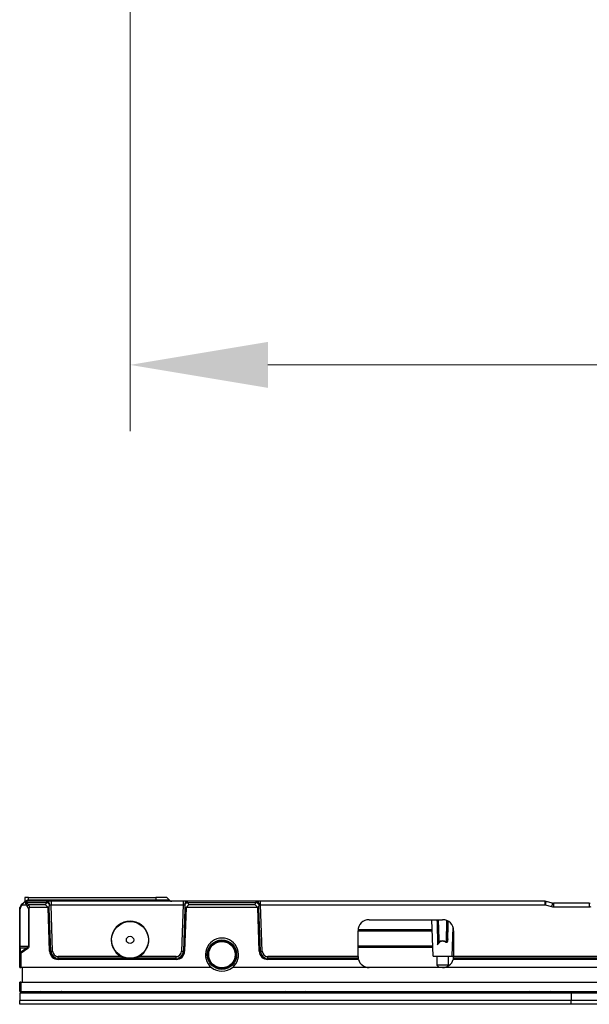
# Model space of a CAD drawing. Header units: millimetres. Extents: x -1086 to 4901, y 927 to 9917.
# Tile 73 of 85: x 2450 to 2604, y 8983 to 9250. Entities that reach past the tile are written whole.
import ezdxf

# ---------------------------------------------------------------- set-up
doc = ezdxf.new("R2010")
doc.units = ezdxf.units.MM
doc.header["$PDSIZE"] = -1
doc.layers.add('7标注层', color=6, linetype='Continuous', lineweight=15)
doc.styles.add('ARIAL', font='arial.ttf')
doc.dimstyles.new(')CCC-35A1', dxfattribs={"dimscale": 20, "dimtxt": 1.5, "dimasz": 2.5, "dimexe": 1.2, "dimexo": 0, "dimgap": 0.5, "dimtad": 1, "dimzin": 12, "dimdsep": 46, "dimtxsty": 'ARIAL', "dimcen": 0.5, "dimclrd": 6, "dimclre": 6, "dimclrt": 6, "dimadec": 3, "dimazin": 3, "dimtfac": 1, "dimtmove": 0, "dimatfit": 3, "dimfxl": 1, "dimlwd": 13, "dimlwe": 13, "dimarcsym": 0})

# ---------------------------------------------------------------- blocks, each defined once
blk = doc.blocks.new('*D80')
at = {"layer": '7标注层', "color": 6, "lineweight": 13}
for p, q in [((2479.55, 9282.4), (2479.55, 9138.41)), ((3019.55, 9282.4), (3019.55, 9138.41)), ((2517.05, 9156.41), (2982.05, 9156.41))]:
    blk.add_line(p, q, dxfattribs=at)
at = {"layer": '7标注层', "color": 6}
for points in [[(2517.05, 9162.66), (2517.05, 9150.16), (2479.55, 9156.41)], [(2982.05, 9150.16), (2982.05, 9162.66), (3019.55, 9156.41)]]:
    blk.add_solid(points, dxfattribs=at)
at = {"layer": 'Defpoints', "color": 0}
for p in [(2479.55, 9282.4), (3019.55, 9282.4), (3019.55, 9156.41)]:
    blk.add_point(p, dxfattribs=at)
at = {"layer": '7标注层', "color": 6, "insert": (2749.55, 9178.33), "char_height": 22.5, "attachment_point": 5, "style": 'ARIAL'}
blk.add_mtext('540 [21.26][21.26]', dxfattribs=at)

msp = doc.modelspace()

# ---------------------------------------------------------------- linework, layer by layer
at = {"color": 7, "linetype": 'Continuous', "lineweight": 25}
for p, q in [((2450.657, 9010.277), (2450.303, 9009.924)), ((2450.981, 9011.57), (2450.953, 9010.482)), ((2451.963, 9011.57), (2450.981, 9011.57)), ((2451.649, 9010.57), (2451.364, 9010.57)), ((2451.503, 9010.277), (2456.892, 9010.277)), ((2456.892, 9010.57), (2451.649, 9010.57)), ((2451.929, 9010.57), (2451.945, 9010.863)), ((2451.945, 9010.863), (2451.963, 9011.57)), ((2486.549, 9010.863), (2451.945, 9010.863)), ((2451.963, 9011.57), (2486.549, 9011.57)), ((2456.892, 9010.277), (2456.892, 9010.57)), ((2458.066, 9010.57), (2456.892, 9010.57)), ((2458.066, 9010.57), (2458.066, 9009.597)), ((2494.033, 9010.57), (2458.066, 9010.57)), ((2486.549, 9011.57), (2486.549, 9010.863)), ((2489.549, 9011.57), (2486.549, 9011.57)), ((2490.257, 9010.863), (2486.549, 9010.863)), ((2486.549, 9010.863), (2486.549, 9010.57)), ((2490.257, 9010.863), (2489.549, 9011.57)), ((2494.033, 9010.57), (2494.033, 9009.597)), ((2495.207, 9010.57), (2494.033, 9010.57)), ((2495.207, 9010.277), (2495.207, 9010.57)), ((2513.892, 9010.57), (2495.207, 9010.57)), ((2495.207, 9010.277), (2513.892, 9010.277)), ((2513.892, 9010.277), (2513.892, 9010.57)), ((2515.066, 9010.57), (2513.892, 9010.57)), ((2515.066, 9009.597), (2515.066, 9010.57)), ((2592.426, 9010.57), (2515.066, 9010.57)), ((2592.426, 9009.597), (2592.426, 9010.57)), ((2594.43, 9010.1), (2592.669, 9010.54)), ((2449.584, 9008.549), (2449.696, 9008.549)), ((2449.584, 8998.277), (2449.584, 9008.549)), ((2449.696, 8998.277), (2449.696, 9008.549)), ((2450.303, 9009.924), (2449.989, 9009.61)), ((2449.989, 9009.256), (2450.303, 9009.57)), ((2450.303, 9009.57), (2451.296, 9009.57)), ((2451.296, 9009.57), (2451.61, 9009.256)), ((2451.964, 9009.61), (2451.649, 9009.924)), ((2451.903, 9008.549), (2452.073, 9008.549)), ((2451.903, 9008.549), (2451.903, 8998.277)), ((2456.617, 9009.61), (2451.964, 9009.61)), ((2452.073, 9008.549), (2452.073, 8998.277)), ((2457.275, 9008.871), (2452.233, 9008.871)), ((2457.69, 8996.99), (2457.275, 9008.871)), ((2458.006, 8997.001), (2457.602, 9008.577)), ((2458.506, 8997.005), (2458.066, 9009.597)), ((2458.066, 9009.597), (2494.033, 9009.597)), ((2494.033, 9009.597), (2493.593, 8997.005)), ((2494.497, 9008.577), (2494.093, 8997.001)), ((2494.824, 9008.871), (2494.409, 8996.99)), ((2514.275, 9008.871), (2494.824, 9008.871)), ((2513.617, 9009.61), (2495.482, 9009.61)), ((2514.69, 8996.99), (2514.275, 9008.871)), ((2515.006, 8997.001), (2514.602, 9008.577)), ((2515.506, 8997.005), (2515.066, 9009.597)), ((2515.066, 9009.597), (2592.426, 9009.597)), ((2592.426, 9009.597), (2594.187, 9009.156)), ((2594.673, 9010.07), (2594.673, 9009.097)), ((2604.426, 9010.07), (2594.673, 9010.07)), ((2594.673, 9009.097), (2604.426, 9009.097)), ((2604.426, 9010.07), (2604.426, 9009.097)), ((2544.549, 9005.57), (2564.549, 9005.57)), ((2562, 8995.67), (2561.654, 9005.57)), ((2563.162, 9005.57), (2563.299, 9000.351)), ((2565.8, 9000.351), (2565.928, 9005.235)), ((2541.549, 8995.57), (2541.549, 9002.57)), ((2541.549, 9002.57), (2561.759, 9002.57)), ((2567.375, 9003.578), (2567.099, 8995.67)), ((2567.34, 9002.57), (2567.549, 9002.57)), ((2567.549, 9002.57), (2567.549, 8995.57)), ((2449.584, 8998.277), (2449.696, 8998.277)), ((2449.584, 8996.453), (2449.584, 8997.72)), ((2451.903, 8998.277), (2449.696, 8998.277)), ((2451.592, 8997.924), (2449.799, 8996.656)), ((2449.799, 8997.924), (2451.592, 8997.924)), ((2449.799, 8996.656), (2449.799, 8997.924)), ((2451.736, 8997.72), (2449.943, 8996.453)), ((2451.592, 8997.924), (2451.736, 8997.72)), ((2451.903, 8998.277), (2452.073, 8998.277)), ((2457.69, 8996.99), (2458.006, 8997.001)), ((2494.409, 8996.99), (2494.093, 8997.001)), ((2514.69, 8996.99), (2515.006, 8997.001)), ((2541.549, 8998.07), (2561.916, 8998.07)), ((2567.183, 8998.07), (2567.549, 8998.07)), ((2449.584, 8996.303), (2449.584, 8996.453)), ((2449.584, 8992.57), (2449.584, 8996.303)), ((2449.584, 8996.303), (2449.866, 8996.303)), ((2449.799, 8996.656), (2449.943, 8996.453)), ((2449.866, 8996.303), (2449.866, 8992.57)), ((2477.174, 8995.557), (2460.005, 8995.557)), ((2460.005, 8995.07), (2460.005, 8995.557)), ((2478.544, 8995.07), (2460.005, 8995.07)), ((2460.005, 8994.754), (2460.005, 8995.07)), ((2492.094, 8994.754), (2460.005, 8994.754)), ((2492.094, 8995.07), (2480.554, 8995.07)), ((2492.094, 8995.557), (2481.925, 8995.557)), ((2492.094, 8995.07), (2492.094, 8995.557)), ((2492.094, 8994.754), (2492.094, 8995.07)), ((2517.005, 8995.07), (2517.005, 8995.557)), ((2541.549, 8995.557), (2517.005, 8995.557)), ((2517.005, 8994.754), (2517.005, 8995.07)), ((2541.591, 8995.07), (2517.005, 8995.07)), ((2541.663, 8994.754), (2517.005, 8994.754)), ((2562, 8995.67), (2567.099, 8995.67)), ((2563.049, 8993.17), (2563.049, 8995.67)), ((2566.049, 8995.67), (2566.049, 8993.17)), ((2567.099, 8995.67), (2567.549, 8995.67)), ((2707.094, 8994.754), (2567.436, 8994.754)), ((2707.094, 8995.07), (2567.507, 8995.07)), ((2707.094, 8995.557), (2567.549, 8995.557)), ((2449.584, 8992.57), (2449.866, 8992.57)), ((2501.721, 8992.57), (2449.866, 8992.57)), ((2450.249, 8992.57), (2450.249, 8988.57)), ((2544.549, 8992.57), (2507.378, 8992.57)), ((2564.549, 8992.57), (2544.549, 8992.57)), ((2563.549, 8992.67), (2563.049, 8993.17)), ((2566.049, 8993.17), (2563.049, 8993.17)), ((2563.549, 8992.67), (2565.318, 8992.67)), ((2716.721, 8992.57), (2564.549, 8992.57)), ((2566.049, 8993.17), (2565.664, 8992.785)), ((2449.584, 8986.07), (2449.584, 8988.57)), ((2449.866, 8988.57), (2449.584, 8988.57)), ((2449.584, 8986.07), (2449.866, 8986.07)), ((2449.866, 8988.57), (3049.233, 8988.57)), ((2449.866, 8988.57), (2449.866, 8986.07)), ((2449.866, 8986.07), (3049.233, 8986.07)), ((2452.049, 8985.57), (2452.138, 8986.07)), ((2453.049, 8985.57), (2453.049, 8986.07)), ((2456.049, 8986.07), (2456.049, 8985.822)), ((2460.049, 8986.07), (2460.049, 8985.822)), ((2463.049, 8986.07), (2463.049, 8985.57)), ((2507.549, 8986.07), (2507.549, 8985.57)), ((2513.549, 8985.57), (2513.549, 8986.07)), ((2516.549, 8986.07), (2516.549, 8985.57)), ((2519.549, 8985.57), (2519.549, 8986.07)), ((2522.549, 8986.07), (2522.549, 8985.822)), ((2526.549, 8986.07), (2526.549, 8985.822)), ((2529.549, 8986.07), (2529.549, 8985.57)), ((2541.549, 8986.07), (2541.549, 8985.57)), ((2581.049, 8985.57), (2581.049, 8986.07)), ((2584.049, 8986.07), (2584.049, 8985.57)), ((2586.049, 8985.57), (2586.049, 8986.07)), ((2589.049, 8986.07), (2589.049, 8985.822)), ((2593.049, 8986.07), (2593.049, 8985.822)), ((2596.049, 8986.07), (2596.049, 8985.57)), ((2597.036, 8986.07), (2597.049, 8985.57)), ((2598.799, 8986.07), (2598.799, 8985.57)), ((2600.299, 8985.57), (2600.299, 8986.07)), ((2602.049, 8985.57), (2602.063, 8986.07)), ((2603.049, 8985.57), (2603.049, 8986.07)), ((2599.549, 8985.57), (2449.549, 8985.57)), ((2449.549, 8985.57), (2449.549, 8983.57)), ((2599.549, 8983.57), (2449.549, 8983.57)), ((2449.549, 8982.57), (2449.549, 8983.57)), ((2450.005, 8985.822), (2450.475, 8985.822)), ((2450.005, 8985.822), (2450.049, 8985.57)), ((2450.549, 8985.57), (2450.549, 8985.827)), ((2455.496, 8985.876), (2455.504, 8985.827)), ((2455.504, 8985.827), (2455.549, 8985.57)), ((2455.51, 8985.822), (2456.049, 8985.822)), ((2456.049, 8985.822), (2460.049, 8985.822)), ((2456.049, 8985.57), (2456.049, 8985.822)), ((2460.049, 8985.822), (2460.589, 8985.822)), ((2460.049, 8985.822), (2460.049, 8985.57)), ((2460.549, 8985.57), (2460.595, 8985.827)), ((2521.996, 8985.876), (2522.004, 8985.827)), ((2522.004, 8985.827), (2522.049, 8985.57)), ((2522.01, 8985.822), (2522.549, 8985.822)), ((2522.549, 8985.822), (2526.549, 8985.822)), ((2522.549, 8985.57), (2522.549, 8985.822)), ((2526.549, 8985.822), (2527.089, 8985.822)), ((2526.549, 8985.822), (2526.549, 8985.57)), ((2527.049, 8985.57), (2527.095, 8985.827)), ((2588.496, 8985.876), (2588.504, 8985.827)), ((2588.504, 8985.827), (2588.549, 8985.57)), ((2588.51, 8985.822), (2589.049, 8985.822)), ((2589.049, 8985.822), (2593.049, 8985.822)), ((2589.049, 8985.57), (2589.049, 8985.822)), ((2593.049, 8985.822), (2593.589, 8985.822)), ((2593.049, 8985.822), (2593.049, 8985.57)), ((2593.549, 8985.57), (2593.595, 8985.827)), ((2749.549, 8985.57), (2599.549, 8985.57)), ((2599.549, 8985.57), (2599.549, 8983.57)), ((2749.549, 8983.57), (2599.549, 8983.57)), ((2599.549, 8982.57), (2599.549, 8983.57)), ((2599.549, 8982.57), (2449.549, 8982.57)), ((2749.549, 8982.57), (2599.549, 8982.57))]:
    msp.add_line(p, q, dxfattribs=at)
at = {"color": 8, "linetype": 'Continuous', "lineweight": 25}
for p, q in [((2563.598, 9000.241), (2563.459, 9005.57)), ((2565.635, 9005.367), (2565.482, 8999.532)), ((2561.749, 9002.862), (2541.564, 9002.862)), ((2567.535, 9002.862), (2567.35, 9002.862)), ((2561.906, 8998.362), (2541.549, 8998.362)), ((2567.549, 8998.362), (2567.193, 8998.362)), ((2451.549, 8986.07), (2451.549, 8985.57)), ((2598.049, 8985.57), (2598.036, 8986.07)), ((2601.063, 8986.07), (2601.05, 8985.57))]:
    msp.add_line(p, q, dxfattribs=at)
at = {"color": 8, "linetype": 'Continuous', "lineweight": 25, "flags": 128}
msp.add_lwpolyline([(2565.946, 9000.354), (2565.961, 9000.954), (2566.022, 9003.352), (2566.068, 9005.15)], dxfattribs=at)
at = {"color": 7, "linetype": 'Continuous', "lineweight": 25, "flags": 128}
msp.add_lwpolyline([(2563.598, 9000.241), (2563.54, 9000.242), (2563.484, 9000.247), (2563.433, 9000.257), (2563.387, 9000.271), (2563.35, 9000.287), (2563.322, 9000.307), (2563.305, 9000.329), (2563.299, 9000.351)], dxfattribs=at)
at = {"color": 7, "linetype": 'Continuous', "lineweight": 25}
for centre, radius in [((2479.549, 9000.07), 5), ((2479.549, 9000.07), 1), ((2504.549, 8996.07), 4), ((2504.549, 8996.07), 3.786), ((2504.549, 8996.07), 3.6)]:
    msp.add_circle(centre, radius, dxfattribs=at)
for centre, radius, start, end in [((2451.364, 9009.57), 1, 90, 135), ((2450.708, 9010.19), 0.102, 59.43168, 120.56832), ((2451.378, 9009.715), 0.576, 77.45967, 102.54033), ((2456.776, 9009.677), 0.901, 355.96693, 82.56141), ((2456.37, 9008.87), 1.501, 29.70238, 69.65583), ((2490.964, 9011.57), 1, 225, 270), ((2495.323, 9009.677), 0.901, 97.43859, 184.03307), ((2495.728, 9008.87), 1.501, 110.34417, 150.29762), ((2513.776, 9009.677), 0.901, 355.96693, 82.56141), ((2513.37, 9008.87), 1.501, 29.70238, 69.65583), ((2592.426, 9009.57), 1, 75.96376, 90), ((2629.379, 9000.605), 38.03, 164.85633, 166.32472), ((2631.14, 9000.165), 38.03, 164.85633, 166.32472), ((2594.673, 9011.07), 1, 255.96376, 270), ((2604.426, 9011.07), 1, 270, 284.03624), ((2451.049, 9008.549), 1.5, 135, 167.5985), ((2450.696, 9008.549), 1, 135, 180), ((2450.243, 9009.433), 0.309, 145.14306, 214.85694), ((2450.557, 9009.747), 0.309, 145.14306, 214.85694), ((2452.026, 9009.194), 0.821, 117.27378, 152.72622), ((2452.34, 9008.88), 0.821, 117.27378, 152.72622), ((2450.903, 9008.549), 1, 0, 45), ((2594.673, 9011.097), 2, 255.96376, 270), ((2604.426, 9011.097), 2, 270, 284.03624), ((2479.549, 9000.07), 5.1, 297.75841, 242.24159), ((2544.549, 9002.57), 3, 90, 180), ((2564.549, 9002.57), 3, 0, 90), ((2504.549, 8996.07), 4.5, 308.94244, 231.05756), ((2563.614, 9000.012), 0.565, 232.93553, 261.20906), ((2566.266, 8998.755), 1.104, 135.23999, 142.65682), ((2565.893, 8999.266), 1.089, 87.19746, 94.86212), ((2449.981, 8997.517), 0.445, 114.01421, 152.83711), ((2460.005, 8997.07), 2.316, 182, 270), ((2458.214, 9001.78), 4.784, 267.50607, 273.49404), ((2460.005, 8997.07), 2, 182, 270), ((2460.005, 8997.057), 1.5, 182, 270), ((2492.094, 8997.057), 1.5, 270, 358), ((2492.094, 8997.07), 2, 270, 358), ((2492.094, 8997.07), 2.316, 270, 358), ((2493.885, 9001.78), 4.784, 266.50596, 272.49393), ((2517.005, 8997.07), 2.316, 182, 270), ((2515.214, 9001.78), 4.784, 267.50607, 273.49404), ((2517.005, 8997.07), 2, 182, 270), ((2517.005, 8997.057), 1.5, 182, 270), ((2449.981, 8996.249), 0.445, 114.01421, 152.83711), ((2450.049, 8996.303), 0.184, 125.26439, 180), ((2544.549, 8995.57), 3, 180, 180.24997), ((2544.549, 8995.57), 3, 195.78768, 269.99992), ((2564.549, 8995.57), 3, 270.00008, 344.21232), ((2564.549, 8995.57), 3, 359.75003, 0), ((2504.549, 8996.07), 4.5, 231.05756, 308.94244), ((2449.71, 8985.77), 0.3, 10, 90), ((2450.018, 8985.876), 0.46, 353.37681, 25.03401), ((2455.216, 8985.772), 0.298, 9.68037, 89.79261), ((2460.883, 8985.772), 0.298, 90.20739, 170.31963), ((2460.889, 8985.775), 0.299, 99.12671, 169.92379), ((2521.716, 8985.772), 0.298, 9.68037, 89.79261), ((2527.383, 8985.772), 0.298, 90.20739, 170.31963), ((2527.389, 8985.775), 0.299, 99.12671, 169.92379), ((2588.216, 8985.772), 0.298, 9.68037, 89.79261), ((2593.883, 8985.772), 0.298, 90.20739, 170.31963), ((2593.889, 8985.775), 0.299, 99.12671, 169.92379)]:
    msp.add_arc(centre, radius, start, end, dxfattribs=at)
at = {"color": 8, "linetype": 'Continuous', "lineweight": 25}
for centre, radius, start, end in [((2451.875, 9009.77), 1.095, 86.35276, 135.96335), ((2445.614, 8985.437), 4.951, 4.52485, 7.35102), ((2450.435, 8987.122), 1.3, 275.04031, 305.97207)]:
    msp.add_arc(centre, radius, start, end, dxfattribs=at)
at = {"color": 7, "linetype": 'Continuous', "lineweight": 25, "extrusion": (0, 0, -1)}
for centre, major_axis, ratio, start_param, end_param in [((2450.657, 9009.57), (-0.548, -0.988), 0.2768356, 1.4185482, 2.2039463), ((2451.364, 9009.57), (0, -1), 0.8535534, 2.3561945, 3.1415927), ((2452.357, 9009.57), (1.078, -0.747), 0.6161255, 2.2975395, 3.0829376), ((2451.649, 9009.57), (0, -1), 0.5606602, 2.3561945, 3.1415927), ((2452.357, 9009.924), (0.854, -0.354), 0.4142136, 2.3561945, 3.1415927), ((2451.649, 9009.57), (0, -1), 0.2071068, 2.3561945, 3.1415927), ((2458.101, 9009.318), (0.72, -1.379), 0.9561968, 2.2244956, 2.7062617), ((2493.998, 9009.318), (-0.72, -1.379), 0.9561968, 3.5769236, 4.0586897), ((2515.101, 9009.318), (0.72, -1.379), 0.9561968, 2.2244956, 2.7062617), ((2451.257, 9008.549), (0, -1.5), 0.6666667, 3.9269908, 4.495942), ((2458.101, 9008.611), (0.074, -1.567), 0.318468, 1.6089609, 2.2805077), ((2458.067, 9009.57), (0.502, -0.035), 0.0517525, 3.807703, 4.706039), ((2494.032, 9009.57), (0.502, 0.035), 0.0517525, 4.7187389, 5.617075), ((2493.998, 9008.611), (-0.074, -1.567), 0.318468, 4.0026777, 4.6742244), ((2515.101, 9008.611), (0.074, -1.567), 0.318468, 1.6089609, 2.2805077), ((2515.067, 9009.57), (0.502, -0.035), 0.0517525, 3.807703, 4.706039), ((2564.549, 8993.453), (0, -6.459), 0.4271464, 2.762303, 3.4863467), ((2450.049, 8998.277), (0, -0.5), 0.7071068, 0.7853982, 1.5707963), ((2450.842, 8998.277), (1.061, 0), 0.4714045, 0, 0.7853982)]:
    msp.add_ellipse(centre, major_axis=major_axis, ratio=ratio, start_param=start_param, end_param=end_param, dxfattribs=at)
at = {"color": 7, "linetype": 'Continuous', "lineweight": 25}
for points, knots in [([(2449.584, 9008.549), (2449.584, 9008.615), (2449.584, 9008.681), (2449.584, 9008.775), (2449.584, 9008.805), (2449.584, 9008.854), (2449.584, 9008.871), (2449.584, 9008.871)], [0, 0, 0, 0, 0.5, 0.5, 0.75, 0.75, 1, 1, 1, 1]), ([(2452.233, 9008.871), (2452.2, 9008.871), (2452.168, 9008.854), (2452.124, 9008.805), (2452.11, 9008.774), (2452.079, 9008.68), (2452.073, 9008.615), (2452.073, 9008.549)], [0, 0, 0, 0, 0.25, 0.25, 0.5, 0.5, 1, 1, 1, 1]), ([(2457.281, 9008.882), (2457.167, 9009.018), (2457.054, 9009.147), (2456.887, 9009.329), (2456.832, 9009.389), (2456.723, 9009.503), (2456.668, 9009.559), (2456.617, 9009.61)], [0, 0, 0, 0, 0.5, 0.5, 0.75, 0.75, 1, 1, 1, 1]), ([(2457.281, 9008.882), (2457.369, 9008.819), (2457.447, 9008.757), (2457.532, 9008.668), (2457.556, 9008.639), (2457.582, 9008.601), (2457.589, 9008.59), (2457.599, 9008.575), (2457.602, 9008.571), (2457.602, 9008.577)], [0, 0, 0, 0, 0.5, 0.5, 0.75, 0.75, 0.875, 0.875, 1, 1, 1, 1]), ([(2457.602, 9008.577), (2457.601, 9008.6), (2457.6, 9008.623), (2457.599, 9008.645), (2457.599, 9008.646), (2457.599, 9008.646), (2457.599, 9008.647)], [0, 0, 0, 0, 0.00035326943, 0.00035326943, 0.00035326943, 0.00036258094, 0.00036258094, 0.00036258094, 0.00036258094]), ([(2494.497, 9008.577), (2494.497, 9008.566), (2494.508, 9008.589), (2494.542, 9008.638), (2494.566, 9008.667), (2494.652, 9008.757), (2494.73, 9008.82), (2494.818, 9008.882)], [0, 0, 0, 0, 0.25, 0.25, 0.5, 0.5, 1, 1, 1, 1]), ([(2494.497, 9008.577), (2494.498, 9008.6), (2494.499, 9008.623), (2494.5, 9008.645), (2494.5, 9008.646), (2494.5, 9008.646), (2494.5, 9008.647)], [0, 0, 0, 0, 0.00035326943, 0.00035326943, 0.00035326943, 0.00036258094, 0.00036258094, 0.00036258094, 0.00036258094]), ([(2494.818, 9008.882), (2494.932, 9009.018), (2495.045, 9009.147), (2495.212, 9009.329), (2495.267, 9009.389), (2495.376, 9009.503), (2495.431, 9009.559), (2495.482, 9009.61)], [0, 0, 0, 0, 0.5, 0.5, 0.75, 0.75, 1, 1, 1, 1]), ([(2514.281, 9008.882), (2514.167, 9009.018), (2514.054, 9009.147), (2513.887, 9009.329), (2513.832, 9009.389), (2513.723, 9009.503), (2513.668, 9009.559), (2513.617, 9009.61)], [0, 0, 0, 0, 0.5, 0.5, 0.75, 0.75, 1, 1, 1, 1]), ([(2514.281, 9008.882), (2514.369, 9008.819), (2514.447, 9008.757), (2514.532, 9008.668), (2514.556, 9008.639), (2514.582, 9008.601), (2514.589, 9008.59), (2514.599, 9008.575), (2514.602, 9008.571), (2514.602, 9008.577)], [0, 0, 0, 0, 0.5, 0.5, 0.75, 0.75, 0.875, 0.875, 1, 1, 1, 1]), ([(2514.602, 9008.577), (2514.601, 9008.6), (2514.6, 9008.623), (2514.599, 9008.645), (2514.599, 9008.646), (2514.599, 9008.646), (2514.599, 9008.647)], [0, 0, 0, 0, 0.00035326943, 0.00035326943, 0.00035326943, 0.00036258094, 0.00036258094, 0.00036258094, 0.00036258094]), ([(2563.194, 8998.753), (2563.306, 8998.945), (2563.433, 8999.129), (2563.659, 8999.378), (2563.74, 8999.456), (2563.917, 8999.596), (2564.015, 8999.659), (2564.224, 8999.755), (2564.339, 8999.788), (2564.569, 8999.811), (2564.689, 8999.801), (2564.914, 8999.741), (2565.021, 8999.692), (2565.215, 8999.573), (2565.305, 8999.502), (2565.388, 8999.425)], [0, 0, 0, 0, 0.25, 0.25, 0.375, 0.375, 0.5, 0.5, 0.625, 0.625, 0.75, 0.75, 0.875, 0.875, 1, 1, 1, 1]), ([(2563.528, 8999.453), (2563.467, 8999.342), (2563.408, 8999.227), (2563.297, 8998.993), (2563.244, 8998.874), (2563.194, 8998.753)], [0, 0, 0, 0, 0.5, 0.5, 1, 1, 1, 1]), ([(2565.946, 9000.354), (2565.943, 9000.237), (2565.936, 9000.12), (2565.909, 8999.889), (2565.89, 8999.774), (2565.839, 8999.607), (2565.819, 8999.552), (2565.765, 8999.451), (2565.731, 8999.403), (2565.641, 8999.338), (2565.583, 8999.326), (2565.478, 8999.353), (2565.43, 8999.385), (2565.388, 8999.425)], [0, 0, 0, 0, 0.25, 0.25, 0.5, 0.5, 0.625, 0.625, 0.75, 0.75, 0.875, 0.875, 1, 1, 1, 1]), ([(2565.482, 8999.532), (2565.493, 8999.513), (2565.506, 8999.494), (2565.536, 8999.461), (2565.552, 8999.446), (2565.594, 8999.432), (2565.618, 8999.437), (2565.655, 8999.467), (2565.668, 8999.488), (2565.702, 8999.552), (2565.716, 8999.599), (2565.739, 8999.692), (2565.748, 8999.739), (2565.786, 8999.974), (2565.795, 9000.163), (2565.8, 9000.351)], [0, 0, 0, 0, 0.0625, 0.0625, 0.125, 0.125, 0.1875, 0.1875, 0.25, 0.25, 0.375, 0.375, 0.5, 0.5, 1, 1, 1, 1]), ([(2449.584, 8997.72), (2449.584, 8997.786), (2449.584, 8997.863), (2449.584, 8998.053), (2449.584, 8998.163), (2449.584, 8998.277)], [0, 0, 0, 0, 0.5, 0.5, 1, 1, 1, 1]), ([(2452.073, 8998.277), (2452.073, 8998.163), (2452.034, 8998.054), (2451.911, 8997.864), (2451.829, 8997.786), (2451.736, 8997.72)], [0, 0, 0, 0, 0.5, 0.5, 1, 1, 1, 1]), ([(2478.544, 8995.07), (2478.544, 8995.07), (2478.526, 8995.074), (2478.482, 8995.083), (2478.456, 8995.089), (2478.374, 8995.107), (2478.316, 8995.121), (2478.139, 8995.168), (2478.017, 8995.204), (2477.774, 8995.288), (2477.653, 8995.334), (2477.413, 8995.438), (2477.293, 8995.495), (2477.174, 8995.557)], [0, 0, 0, 0, 0.0625, 0.0625, 0.125, 0.125, 0.25, 0.25, 0.5, 0.5, 0.75, 0.75, 1, 1, 1, 1]), ([(2478.544, 8995.07), (2478.544, 8995.07), (2478.578, 8995.064), (2478.651, 8995.05), (2478.692, 8995.043), (2478.82, 8995.022), (2478.91, 8995.01), (2479.18, 8994.981), (2479.366, 8994.97), (2479.735, 8994.97), (2479.918, 8994.98), (2480.19, 8995.01), (2480.28, 8995.022), (2480.407, 8995.043), (2480.449, 8995.05), (2480.503, 8995.06), (2480.52, 8995.064), (2480.546, 8995.069), (2480.554, 8995.07), (2480.554, 8995.07)], [0, 0, 0, 0, 0.0625, 0.0625, 0.125, 0.125, 0.25, 0.25, 0.5, 0.5, 0.75, 0.75, 0.875, 0.875, 0.9375, 0.9375, 0.96875, 0.96875, 1, 1, 1, 1]), ([(2481.925, 8995.557), (2481.688, 8995.433), (2481.447, 8995.329), (2481.082, 8995.204), (2480.96, 8995.168), (2480.782, 8995.121), (2480.724, 8995.107), (2480.643, 8995.089), (2480.617, 8995.083), (2480.572, 8995.074), (2480.554, 8995.07), (2480.554, 8995.07)], [0, 0, 0, 0, 0.5, 0.5, 0.75, 0.75, 0.875, 0.875, 0.9375, 0.9375, 1, 1, 1, 1]), ([(2541.549, 8995.557), (2541.55, 8995.427), (2541.56, 8995.302), (2541.582, 8995.123), (2541.591, 8995.07), (2541.591, 8995.07)], [0, 0, 0, 0, 0.5, 0.5, 1, 1, 1, 1]), ([(2541.591, 8995.07), (2541.591, 8995.07), (2541.596, 8995.039), (2541.619, 8994.926), (2541.637, 8994.845), (2541.663, 8994.754)], [0, 0, 0, 0, 0.5, 0.5, 1, 1, 1, 1]), ([(2567.436, 8994.754), (2567.462, 8994.845), (2567.48, 8994.926), (2567.502, 8995.039), (2567.507, 8995.07), (2567.507, 8995.07)], [0, 0, 0, 0, 0.5, 0.5, 1, 1, 1, 1]), ([(2567.507, 8995.07), (2567.507, 8995.07), (2567.517, 8995.123), (2567.539, 8995.301), (2567.549, 8995.427), (2567.549, 8995.557)], [0, 0, 0, 0, 0.5, 0.5, 1, 1, 1, 1])]:
    msp.add_open_spline(points, degree=3, knots=knots, dxfattribs=at)
for points in [[(2457.281, 9008.882), (2457.279, 9008.878), (2457.277, 9008.875), (2457.275, 9008.871)], [(2494.818, 9008.882), (2494.82, 9008.878), (2494.822, 9008.875), (2494.824, 9008.871)], [(2514.281, 9008.882), (2514.279, 9008.878), (2514.277, 9008.875), (2514.275, 9008.871)], [(2563.274, 8999.561), (2563.247, 8999.295), (2563.22, 8999.024), (2563.194, 8998.753)], [(2563.299, 9000.351), (2563.305, 9000.088), (2563.3, 8999.823), (2563.274, 8999.561)], [(2563.528, 8999.453), (2563.587, 8999.713), (2563.605, 8999.976), (2563.598, 9000.241)], [(2450.475, 8985.822), (2450.5, 8985.822), (2450.525, 8985.824), (2450.549, 8985.827)], [(2455.504, 8985.827), (2455.505, 8985.824), (2455.507, 8985.822), (2455.51, 8985.822)], [(2460.589, 8985.822), (2460.592, 8985.822), (2460.594, 8985.824), (2460.595, 8985.827)], [(2522.004, 8985.827), (2522.005, 8985.824), (2522.007, 8985.822), (2522.01, 8985.822)], [(2527.089, 8985.822), (2527.092, 8985.822), (2527.094, 8985.824), (2527.095, 8985.827)], [(2588.504, 8985.827), (2588.505, 8985.824), (2588.507, 8985.822), (2588.51, 8985.822)], [(2593.589, 8985.822), (2593.592, 8985.822), (2593.594, 8985.824), (2593.595, 8985.827)]]:
    msp.add_open_spline(points, degree=3, dxfattribs=at)
at = {"color": 8, "linetype": 'Continuous', "lineweight": 25}
msp.add_open_spline([(2563.02, 9005.57), (2563.078, 9003.298), (2563.136, 9001.025), (2563.194, 8998.753)], degree=3, dxfattribs=at)

# ---------------------------------------------------------------- dimensions: what is measured, and where the dimension line sits
at = {"layer": '7标注层'}
dim = msp.add_linear_dim(base=(3019.554, 9156.406), p1=(2479.554, 9282.402), p2=(3019.554, 9282.402), text='<>[21.26]', dimstyle=')CCC-35A1', override={"dimscale": 15}, dxfattribs=at)
dim.commit()
dim.dimension.update_dxf_attribs({"geometry": '*D80', "text_midpoint": (2749.554, 9178.325)})

doc.saveas('drawing.dxf')
